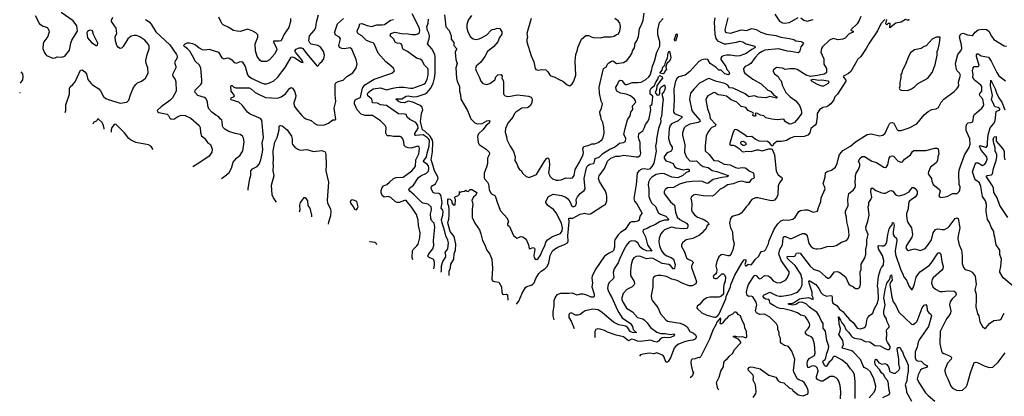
# Model space of a CAD drawing. Extents: x 2133461 to 2293071, y 753526 to 916327.
# Tile 67 of 256: x 2133461 to 2146647, y 823379 to 828419. Entities that reach past the tile are written whole.
import ezdxf

# ---------------------------------------------------------------- set-up
doc = ezdxf.new("R2010")
doc.units = 0

msp = doc.modelspace()

# ---------------------------------------------------------------- linework, layer by layer
at = {"layer": '0CON10XD'}
for points in [[(2133667, 828475), (2133725, 828362), (2133775, 828332), (2133827, 828315), (2133839, 828305), (2133852, 828275), (2133854, 828255), (2133838, 828195), (2133786, 828125), (2133774, 828095), (2133771, 828035), (2133790, 827985), (2133805, 827958), (2133822, 827942), (2133904, 827904), (2133935, 827908), (2133965, 827923), (2134025, 827916), (2134065, 827931), (2134130, 828010), (2134144, 828105), (2134158, 828145), (2134234, 828266), (2134225, 828338), (2134176, 828405), (2134018, 828518)], [(2136162, 826290), (2136176, 826305), (2136229, 826342), (2136265, 826376), (2136296, 826434), (2136318, 826515), (2136364, 826565), (2136412, 826605), (2136451, 826665), (2136466, 826786), (2136459, 826835), (2136445, 826862), (2136412, 826882), (2136346, 826896), (2136263, 826925), (2136210, 826955), (2136188, 826975), (2136176, 826995), (2136174, 827055), (2136166, 827075), (2136145, 827093), (2136129, 827119), (2136088, 827142), (2136035, 827182), (2135995, 827226), (2135981, 827265), (2135976, 827325), (2135955, 827366), (2135935, 827380), (2135845, 827406), (2135809, 827445), (2135807, 827463), (2135813, 827475), (2135888, 827552), (2135899, 827575), (2135901, 827609), (2135887, 827775), (2135863, 827815), (2135810, 827865), (2135794, 827904), (2135739, 827999), (2135710, 828030), (2135671, 828055), (2135657, 828075), (2135677, 828095), (2135705, 828109), (2135735, 828110), (2135775, 828100), (2135815, 828081), (2135865, 828041), (2135905, 828019), (2135934, 828016), (2136000, 828025), (2136123, 827983), (2136169, 827909), (2136195, 827894), (2136245, 827908), (2136265, 827904), (2136301, 827881), (2136335, 827848), (2136365, 827836), (2136405, 827854), (2136435, 827860), (2136445, 827853), (2136479, 827795), (2136512, 827682), (2136526, 827665), (2136575, 827631), (2136695, 827574), (2136735, 827562), (2136765, 827562), (2136805, 827573), (2136865, 827603), (2136915, 827644), (2137015, 827781), (2137095, 827920), (2137115, 827921), (2137145, 827910), (2137235, 827852), (2137257, 827845), (2137236, 827885), (2137153, 827985), (2137146, 828005), (2137163, 828025), (2137205, 828043), (2137235, 828043), (2137252, 828035), (2137304, 827965), (2137445, 827798), (2137462, 827805), (2137478, 827832), (2137514, 827866), (2137533, 827895), (2137541, 827945), (2137529, 827995), (2137496, 828046), (2137455, 828074), (2137364, 828094), (2137345, 828110), (2137334, 828135), (2137344, 828205), (2137406, 828274), (2137425, 828315), (2137436, 828385), (2137464, 828485)], [(2139006, 825084), (2139017, 825135), (2139017, 825175), (2139007, 825205), (2138997, 825215), (2138944, 825235), (2138927, 825255), (2138939, 825285), (2138993, 825355), (2139006, 825396), (2139005, 825465), (2139021, 825645), (2139012, 825695), (2138975, 825734), (2138967, 825757), (2138962, 825822), (2138976, 825875), (2138970, 825915), (2138932, 825952), (2138865, 825965), (2138845, 825975), (2138746, 826076), (2138684, 826125), (2138671, 826145), (2138681, 826165), (2138735, 826206), (2138803, 826307), (2138835, 826330), (2138908, 826365), (2138935, 826393), (2138941, 826431), (2138934, 826465), (2138919, 826485), (2138874, 826514), (2138870, 826525), (2138911, 826585), (2138918, 826635), (2138945, 826725), (2138947, 826805), (2138935, 826827), (2138916, 826845), (2138865, 826878), (2138765, 826868), (2138754, 826874), (2138755, 826896), (2138796, 826966), (2138793, 827005), (2138765, 827043), (2138684, 827084), (2138648, 827115), (2138635, 827149), (2138615, 827155), (2138535, 827161), (2138375, 827269), (2138295, 827281), (2138251, 827301), (2138186, 827305), (2138176, 827356), (2138125, 827401), (2138119, 827425), (2138126, 827444), (2138195, 827494), (2138295, 827507), (2138375, 827480), (2138459, 827501), (2138505, 827514), (2138545, 827518), (2138605, 827515), (2138695, 827502), (2138727, 827505), (2138875, 827557), (2138895, 827576), (2138920, 827625), (2138931, 827675), (2138933, 827745), (2138925, 827765), (2138882, 827812), (2138845, 827878), (2138825, 827891), (2138775, 827903), (2138655, 827995), (2138599, 828019), (2138591, 828031), (2138582, 828075), (2138569, 828095), (2138555, 828102), (2138515, 828105), (2138494, 828115), (2138468, 828165), (2138422, 828205), (2138430, 828235), (2138485, 828254), (2138575, 828234), (2138665, 828231), (2138717, 828223), (2138765, 828222), (2138795, 828230), (2138815, 828249), (2138820, 828275), (2138809, 828315), (2138719, 828499)], [(2139151, 828485), (2139169, 828325), (2139214, 828275), (2139238, 828205), (2139241, 828161), (2139273, 828115), (2139273, 828075), (2139310, 828035), (2139311, 828025), (2139294, 827985), (2139303, 827885), (2139321, 827835), (2139303, 827775), (2139312, 827635), (2139320, 827595), (2139349, 827525), (2139350, 827465), (2139366, 827415), (2139367, 827355), (2139456, 827205), (2139502, 827092), (2139555, 827039), (2139592, 827025), (2139655, 827030), (2139715, 827065), (2139745, 827069), (2139756, 827065), (2139747, 827035), (2139709, 827005), (2139664, 826946), (2139605, 826891), (2139591, 826855), (2139601, 826775), (2139615, 826750), (2139710, 826685), (2139748, 826648), (2139752, 826635), (2139750, 826610), (2139726, 826565), (2139725, 826495), (2139713, 826445), (2139680, 826365), (2139683, 826305), (2139689, 826285), (2139724, 826244), (2139738, 826218), (2139750, 826145), (2139770, 826100), (2139779, 826089), (2139824, 826065), (2139835, 826047), (2139859, 825965), (2139902, 825862), (2139991, 825765), (2140008, 825715), (2139995, 825694), (2139993, 825675), (2140021, 825651), (2140075, 825530), (2140117, 825497), (2140175, 825516), (2140198, 825515), (2140235, 825487), (2140248, 825468), (2140276, 825405), (2140286, 825356), (2140295, 825352), (2140335, 825370), (2140355, 825363), (2140362, 825342), (2140348, 825265), (2140349, 825239), (2140365, 825216), (2140385, 825211), (2140405, 825223), (2140435, 825270), (2140465, 825345), (2140494, 825395), (2140505, 825440), (2140528, 825475), (2140595, 825516), (2140704, 825556), (2140725, 825592), (2140731, 825635), (2140718, 825695), (2140645, 825835), (2140608, 825878), (2140533, 825935), (2140506, 825975), (2140506, 825985), (2140545, 826055), (2140604, 826086), (2140715, 826065), (2140773, 826043), (2140801, 826021), (2140828, 825988), (2140855, 825922), (2140875, 825914), (2140905, 825930), (2140916, 825964), (2140913, 826015), (2140929, 826051), (2140968, 826092), (2141021, 826135), (2141034, 826155), (2141022, 826295), (2141053, 826435), (2141065, 826464), (2141095, 826487), (2141145, 826495), (2141155, 826506), (2141170, 826560), (2141221, 826579), (2141270, 826630), (2141365, 826685), (2141425, 826715), (2141495, 826765), (2141548, 826775), (2141575, 826790), (2141577, 826835), (2141550, 826885), (2141568, 826962), (2141601, 827079), (2141637, 827135), (2141646, 827184), (2141672, 827218), (2141667, 827265), (2141714, 827315), (2141710, 827335), (2141694, 827355), (2141640, 827400), (2141585, 827424), (2141505, 827437), (2141458, 827465), (2141449, 827485), (2141446, 827515), (2141469, 827551), (2141483, 827597), (2141502, 827608), (2141525, 827607), (2141555, 827565), (2141575, 827554), (2141595, 827552), (2141665, 827578), (2141745, 827577), (2141783, 827583), (2141845, 827617), (2141887, 827653), (2141903, 827677), (2141924, 827735), (2141934, 827796), (2141962, 827865), (2141995, 827985), (2142032, 828065), (2142035, 828125), (2142009, 828215), (2142006, 828286), (2142030, 828380), (2142078, 828435)], [(2139512, 828475), (2139465, 828415), (2139451, 828355), (2139450, 828305), (2139462, 828262), (2139496, 828195), (2139535, 828164), (2139574, 828154), (2139615, 828162), (2139645, 828177), (2139715, 828218), (2139775, 828280), (2139795, 828290), (2139825, 828294), (2139855, 828308), (2139890, 828300), (2139918, 828255), (2139919, 828225), (2139888, 828182), (2139864, 828125), (2139806, 828055), (2139725, 827995), (2139691, 827925), (2139635, 827852), (2139573, 827797), (2139566, 827765), (2139574, 827735), (2139616, 827655), (2139636, 827595), (2139665, 827566), (2139715, 827551), (2139755, 827564), (2139805, 827600), (2139825, 827608), (2139836, 827655), (2139865, 827683), (2139910, 827685), (2139922, 827665), (2139918, 827635), (2139937, 827607), (2139941, 827585), (2139940, 827425), (2139962, 827402), (2139993, 827393), (2140034, 827396), (2140125, 827413), (2140205, 827403), (2140277, 827397), (2140311, 827381), (2140324, 827355), (2140320, 827305), (2140296, 827265), (2140275, 827247), (2140255, 827240), (2140185, 827234), (2140105, 827184), (2140089, 827165), (2140065, 827115), (2139997, 827035), (2139967, 826965), (2139963, 826915), (2139981, 826855), (2139986, 826815), (2140028, 826725), (2140072, 826655), (2140096, 826585), (2140091, 826535), (2140122, 826482), (2140135, 826443), (2140153, 826413), (2140180, 826395), (2140193, 826365), (2140243, 826323), (2140285, 826306), (2140381, 826349), (2140483, 826517), (2140515, 826562), (2140535, 826571), (2140549, 826559), (2140554, 826485), (2140553, 826425), (2140545, 826375), (2140548, 826355), (2140565, 826319), (2140595, 826289), (2140645, 826272), (2140675, 826270), (2140714, 826276), (2140775, 826301), (2140842, 826298), (2140865, 826305), (2140885, 826335), (2140902, 826415), (2140959, 826515), (2141007, 826615), (2141010, 826645), (2141002, 826685), (2141012, 826718), (2141095, 826744), (2141125, 826760), (2141165, 826759), (2141207, 826775), (2141255, 826810), (2141274, 826845), (2141288, 826902), (2141285, 826980), (2141269, 827045), (2141247, 827087), (2141242, 827132), (2141234, 827146), (2141232, 827188), (2141251, 827235), (2141264, 827295), (2141247, 827327), (2141224, 827434), (2141220, 827515), (2141281, 827765), (2141293, 827777), (2141314, 827786), (2141334, 827825), (2141349, 827841), (2141395, 827871), (2141415, 827864), (2141455, 827834), (2141545, 827848), (2141591, 827875), (2141635, 827933), (2141662, 827975), (2141669, 828005), (2141694, 828045), (2141702, 828105), (2141724, 828135), (2141746, 828195), (2141761, 828295), (2141794, 828365), (2141809, 828415), (2141822, 828505)], [(2144726, 828464), (2144705, 828408), (2144675, 828363), (2144593, 828285), (2144597, 828277), (2144623, 828265), (2144625, 828252), (2144571, 828229), (2144515, 828171), (2144485, 828158), (2144421, 828149), (2144355, 828168), (2144305, 828147), (2144213, 828057), (2144199, 828035), (2144188, 827985), (2144207, 827945), (2144228, 827895), (2144232, 827825), (2144266, 827765), (2144264, 827715), (2144257, 827703), (2144235, 827691), (2144145, 827671), (2144051, 827661), (2143995, 827675), (2143875, 827754), (2143843, 827763), (2143773, 827763), (2143711, 827751), (2143675, 827769), (2143595, 827781), (2143550, 827745), (2143550, 827725), (2143570, 827695), (2143619, 827660), (2143638, 827625), (2143660, 827600), (2143676, 827536), (2143723, 827445), (2143778, 827385), (2143855, 827334), (2143902, 827272), (2143927, 827213), (2143932, 827178), (2143930, 827165), (2143890, 827105), (2143837, 827045), (2143795, 827024), (2143771, 827021), (2143715, 827052), (2143695, 827089), (2143605, 827078), (2143535, 827087), (2143455, 827106), (2143425, 827134), (2143382, 827142), (2143335, 827168), (2143310, 827165), (2143318, 827135), (2143305, 827128), (2143295, 827130), (2143282, 827135), (2143278, 827145), (2143290, 827165), (2143282, 827175), (2143215, 827206), (2143186, 827245), (2143125, 827258), (2143067, 827317), (2142989, 827349), (2142925, 827394), (2142885, 827406), (2142815, 827415), (2142775, 827439), (2142755, 827443), (2142675, 827401), (2142658, 827375), (2142650, 827345), (2142673, 827225), (2142698, 827155), (2142708, 827095), (2142785, 827015), (2142775, 826995), (2142728, 826975), (2142709, 826955), (2142684, 826925), (2142654, 826865), (2142642, 826725), (2142643, 826665), (2142695, 826615), (2142756, 826536), (2142815, 826532), (2142895, 826486), (2142975, 826475), (2143045, 826440), (2143084, 826434), (2143135, 826440), (2143175, 826435), (2143198, 826425), (2143235, 826391), (2143281, 826375), (2143289, 826365), (2143296, 826304), (2143290, 826295), (2143258, 826282), (2143228, 826242), (2143195, 826240), (2143135, 826258), (2143085, 826249), (2143015, 826225)], [(2143572, 828492), (2143635, 828402), (2143675, 828376), (2143705, 828372), (2143769, 828381), (2143885, 828449)], [(2134070, 827177), (2134081, 827205), (2134081, 827279), (2134129, 827425), (2134128, 827505), (2134137, 827523), (2134175, 827553), (2134203, 827587), (2134275, 827746), (2134297, 827747), (2134335, 827723), (2134354, 827695), (2134375, 827621), (2134417, 827565), (2134435, 827547), (2134520, 827495), (2134545, 827466), (2134585, 827391), (2134615, 827366), (2134645, 827351), (2134805, 827304), (2134895, 827314), (2134925, 827343), (2134945, 827415), (2134986, 827514), (2135015, 827554), (2135037, 827573), (2135094, 827596), (2135125, 827617), (2135144, 827636), (2135180, 827705), (2135178, 827775), (2135156, 827835), (2135150, 827875), (2135168, 827955), (2135195, 828030), (2135196, 828065), (2135187, 828087), (2135136, 828145), (2135069, 828189), (2135025, 828207), (2134995, 828209), (2134955, 828198), (2134911, 828165), (2134845, 828059), (2134825, 828040), (2134805, 828036), (2134785, 828046), (2134762, 828075), (2134742, 828135), (2134740, 828195), (2134761, 828235), (2134751, 828305), (2134691, 828395), (2134692, 828415), (2134707, 828455)], [(2135145, 828424), (2135195, 828389), (2135220, 828360), (2135285, 828257), (2135474, 828085), (2135560, 827955), (2135569, 827935), (2135570, 827910), (2135536, 827845), (2135554, 827795), (2135554, 827775), (2135519, 827715), (2135509, 827685), (2135514, 827664), (2135545, 827618), (2135551, 827589), (2135556, 827465), (2135506, 827375), (2135474, 827336), (2135354, 827255), (2135300, 827205), (2135310, 827185), (2135326, 827176), (2135435, 827156), (2135456, 827136), (2135471, 827101), (2135485, 827091), (2135525, 827090), (2135581, 827125), (2135625, 827141), (2135675, 827136), (2135755, 827100), (2135864, 827003), (2135876, 826975), (2135882, 826912), (2135896, 826865), (2135935, 826834), (2135978, 826778), (2136017, 826747), (2136040, 826685), (2136036, 826645), (2135998, 826592), (2135875, 826510), (2135782, 826451)], [(2137087, 828437), (2137086, 828394), (2137064, 828316), (2137005, 828225), (2136965, 828138), (2136935, 828130), (2136866, 828134), (2136854, 828126), (2136901, 828045), (2136904, 828015), (2136875, 827958), (2136805, 827884), (2136765, 827862), (2136701, 827861), (2136676, 827876), (2136642, 827925), (2136617, 828005), (2136616, 828095), (2136649, 828185), (2136651, 828215), (2136625, 828245), (2136585, 828268), (2136515, 828294), (2136415, 828262), (2136374, 828264), (2136325, 828276), (2136255, 828320), (2136185, 828352), (2136169, 828369), (2136127, 828455)], [(2136522, 826137), (2136521, 826155), (2136541, 826295), (2136558, 826335), (2136556, 826395), (2136578, 826422), (2136642, 826455), (2136669, 826485), (2136692, 826545), (2136714, 826646), (2136716, 826685), (2136708, 826765), (2136724, 826845), (2136705, 827076), (2136686, 827097), (2136547, 827157), (2136514, 827184), (2136445, 827272), (2136395, 827317), (2136292, 827345), (2136287, 827355), (2136294, 827375), (2136335, 827393), (2136337, 827405), (2136293, 827465), (2136289, 827531), (2136292, 827538), (2136305, 827540), (2136328, 827518), (2136355, 827506), (2136535, 827508), (2136565, 827491), (2136614, 827444), (2136661, 827421), (2136755, 827378), (2136835, 827373), (2136915, 827369), (2136965, 827385), (2137021, 827429), (2137075, 827500), (2137095, 827510), (2137115, 827504), (2137141, 827461), (2137158, 827405), (2137156, 827374), (2137134, 827305), (2137138, 827268), (2137164, 827225), (2137238, 827138), (2137265, 827110), (2137294, 827094), (2137365, 827072), (2137406, 827035), (2137445, 827012), (2137503, 827007), (2137545, 827014), (2137595, 827036), (2137655, 827080), (2137685, 827080), (2137694, 827086), (2137674, 827235), (2137696, 827324), (2137685, 827415), (2137684, 827526), (2137686, 827555), (2137694, 827575), (2137725, 827594), (2137795, 827608), (2137840, 827660), (2137921, 827709), (2137962, 827765), (2137979, 827825), (2137969, 827885), (2137911, 828025), (2137885, 828042), (2137805, 828030), (2137775, 828034), (2137745, 828049), (2137734, 828075), (2137759, 828165), (2137742, 828185), (2137695, 828214), (2137679, 828245), (2137715, 828364), (2137798, 828435)], [(2138724, 825204), (2138717, 825235), (2138722, 825325), (2138731, 825345), (2138779, 825391), (2138796, 825415), (2138819, 825505), (2138826, 825565), (2138800, 825665), (2138798, 825738), (2138775, 825811), (2138713, 825905), (2138638, 825998), (2138615, 826001), (2138545, 825975), (2138515, 825972), (2138495, 825982), (2138431, 826041), (2138395, 826052), (2138344, 826046), (2138317, 826067), (2138301, 826105), (2138300, 826135), (2138316, 826175), (2138335, 826195), (2138376, 826214), (2138415, 826243), (2138466, 826294), (2138505, 826308), (2138595, 826311), (2138712, 826395), (2138760, 826455), (2138767, 826545), (2138805, 826625), (2138814, 826694), (2138809, 826715), (2138795, 826726), (2138775, 826724), (2138705, 826699), (2138663, 826703), (2138627, 826717), (2138611, 826735), (2138607, 826785), (2138594, 826825), (2138575, 826848), (2138555, 826858), (2138466, 826856), (2138424, 826866), (2138382, 826865), (2138365, 826900), (2138367, 826975), (2138357, 827005), (2138295, 827066), (2138185, 827136), (2138086, 827136), (2138035, 827157), (2137979, 827215), (2137943, 827295), (2137943, 827317), (2137956, 827345), (2137967, 827355), (2138015, 827372), (2138026, 827384), (2138052, 827505), (2138082, 827548), (2138206, 827624), (2138445, 827704), (2138481, 827735), (2138465, 827770), (2138406, 827825), (2138364, 827855), (2138260, 827970), (2138207, 828095), (2138195, 828109), (2138165, 828119), (2138105, 828142), (2138041, 828205), (2138005, 828224), (2137984, 828245), (2137979, 828275), (2138005, 828315), (2138017, 828363), (2138045, 828369), (2138113, 828343), (2138175, 828330), (2138245, 828349), (2138315, 828350), (2138345, 828357), (2138425, 828412), (2138465, 828422)], [(2139105, 825042), (2139108, 825062), (2139108, 825125), (2139126, 825185), (2139166, 825245), (2139169, 825265), (2139160, 825305), (2139195, 825355), (2139203, 825435), (2139195, 825469), (2139167, 825527), (2139155, 825585), (2139113, 825715), (2139112, 825745), (2139129, 825805), (2139134, 825854), (2139129, 825869), (2139107, 825895), (2139119, 825975), (2139104, 826055), (2139095, 826076), (2139075, 826092), (2139015, 826098), (2138998, 826105), (2138971, 826155), (2138975, 826190), (2139028, 826222), (2139054, 826266), (2139064, 826295), (2139060, 826315), (2139015, 826395), (2138996, 826476), (2138973, 826543), (2138989, 826651), (2138994, 826775), (2138989, 826805), (2138960, 826860), (2138888, 826928), (2138856, 826946), (2138830, 827055), (2138841, 827165), (2138858, 827215), (2138849, 827249), (2138825, 827270), (2138725, 827315), (2138665, 827329), (2138615, 827309), (2138565, 827312), (2138535, 827325), (2138500, 827355), (2138509, 827361), (2138578, 827362), (2138635, 827395), (2138662, 827402), (2138735, 827389), (2138785, 827390), (2138892, 827428), (2138916, 827444), (2138963, 827497), (2138998, 827565), (2139016, 827635), (2139025, 827705), (2139027, 827927), (2139020, 827955), (2138980, 828030), (2138924, 828095), (2138945, 828165), (2138950, 828205), (2138941, 828241), (2138922, 828275), (2138915, 828325), (2138931, 828375), (2138938, 828425)], [(2140311, 828435), (2140254, 828235), (2140260, 828185), (2140251, 828155), (2140254, 828125), (2140312, 827935), (2140346, 827855), (2140366, 827765), (2140373, 827755), (2140405, 827743), (2140455, 827753), (2140505, 827748), (2140535, 827720), (2140565, 827673), (2140595, 827659), (2140620, 827655), (2140685, 827617), (2140735, 827598), (2140795, 827548), (2140827, 827533), (2140858, 827562), (2140880, 827595), (2140909, 827675), (2140901, 827865), (2140910, 827955), (2140930, 828015), (2140934, 828046), (2140985, 828158), (2141045, 828209), (2141085, 828206), (2141115, 828189), (2141145, 828182), (2141245, 828178), (2141288, 828192), (2141382, 828188), (2141422, 828198), (2141455, 828222), (2141475, 828228), (2141496, 828264), (2141506, 828325), (2141502, 828355), (2141496, 828375), (2141475, 828404), (2141432, 828435)], [(2142772, 828445), (2142762, 828385), (2142772, 828225), (2142785, 828166), (2142807, 828137), (2142895, 828096), (2142925, 828095), (2143061, 828119), (2143105, 828133), (2143145, 828121), (2143185, 828095), (2143306, 828066), (2143312, 828055), (2143306, 828044), (2143265, 828022), (2143191, 827969), (2143105, 827934), (2143065, 827931), (2142975, 827944), (2142926, 827944), (2142885, 827937), (2142866, 827925), (2142852, 827905), (2142852, 827885), (2142916, 827795), (2142931, 827755), (2142958, 827728), (2142965, 827695), (2142955, 827682), (2142904, 827695), (2142855, 827744), (2142824, 827745), (2142788, 827778), (2142708, 827835), (2142676, 827886), (2142643, 827893), (2142595, 827883), (2142555, 827860), (2142435, 827725), (2142375, 827678), (2142288, 827655), (2142268, 827635), (2142245, 827595), (2142222, 827495), (2142227, 827345), (2142219, 827185), (2142231, 827165), (2142330, 827125), (2142332, 827115), (2142278, 827065), (2142192, 827025), (2142166, 826994), (2142157, 826965), (2142149, 826829), (2142170, 826755), (2142198, 826715), (2142201, 826685), (2142185, 826661), (2142145, 826643), (2142123, 826627), (2142094, 826585), (2142092, 826565), (2142115, 826529), (2142173, 826513), (2142211, 826495), (2142232, 826455), (2142262, 826432), (2142345, 826410), (2142395, 826421), (2142417, 826417), (2142427, 826405), (2142425, 826389), (2142385, 826375), (2142342, 826335), (2142275, 826303), (2142195, 826313), (2142095, 826357), (2142057, 826363), (2141985, 826348), (2141928, 826312), (2141905, 826288), (2141883, 826245), (2141877, 826205), (2141885, 826155), (2141887, 826055), (2141908, 825995), (2141928, 825965), (2141982, 825915), (2141997, 825865), (2142014, 825835), (2142044, 825815), (2142115, 825790), (2142155, 825745), (2142147, 825735), (2142095, 825737), (2142040, 825720), (2141965, 825674), (2141907, 825653), (2141865, 825623), (2141811, 825605), (2141807, 825585), (2141844, 825514), (2141869, 825405), (2141927, 825323), (2141855, 825325), (2141805, 825348), (2141772, 825375), (2141737, 825435), (2141705, 825456), (2141655, 825459), (2141624, 825445), (2141587, 825403), (2141550, 825340), (2141496, 825225), (2141475, 825166), (2141422, 825085), (2141408, 825035), (2141416, 824975), (2141410, 824950), (2141359, 824905), (2141340, 824875), (2141334, 824825), (2141341, 824795), (2141358, 824755), (2141392, 824702), (2141461, 824541), (2141483, 824503), (2141530, 824430), (2141643, 824355), (2141666, 824315), (2141677, 824275), (2141719, 824235), (2141715, 824229), (2141667, 824233), (2141638, 824245), (2141607, 824297), (2141577, 824317), (2141485, 824337), (2141413, 824373), (2141268, 824495), (2141206, 824535), (2141135, 824544), (2141035, 824523), (2141005, 824507), (2140965, 824473), (2140936, 824464), (2140905, 824466), (2140845, 824496), (2140824, 824486), (2140814, 824465), (2140816, 824435), (2140845, 824385), (2140887, 824286)], [(2145049, 828421), (2144994, 828365), (2144949, 828271), (2144837, 828105), (2144798, 828032), (2144725, 827928), (2144681, 827885), (2144665, 827849), (2144590, 827725), (2144562, 827698), (2144494, 827665), (2144490, 827655), (2144521, 827621), (2144525, 827595), (2144415, 827422), (2144377, 827385), (2144365, 827345), (2144325, 827295), (2144285, 827264), (2144265, 827254), (2144215, 827244), (2144170, 827215), (2144141, 827165), (2144141, 827121), (2144129, 827025), (2144114, 827006), (2144058, 826965), (2144042, 826905), (2144016, 826874), (2143965, 826857), (2143829, 826851), (2143785, 826836), (2143728, 826802), (2143665, 826790), (2143601, 826789), (2143556, 826755), (2143545, 826732), (2143535, 826732), (2143506, 826766), (2143475, 826789), (2143365, 826792), (2143310, 826820), (2143265, 826856), (2143205, 826850), (2143165, 826882), (2143065, 826944), (2143045, 826950), (2143035, 826947), (2143017, 826915), (2142973, 826765), (2142972, 826745), (2142985, 826739), (2143015, 826742), (2143041, 826731), (2143096, 826696), (2143138, 826655), (2143155, 826652), (2143195, 826659), (2143255, 826654), (2143335, 826679), (2143355, 826679), (2143405, 826664), (2143495, 826689), (2143525, 826692), (2143538, 826688), (2143571, 826611), (2143593, 826393), (2143620, 826345), (2143668, 826308), (2143673, 826287), (2143636, 826234), (2143618, 826195), (2143612, 826075), (2143595, 826034), (2143570, 826005), (2143555, 825998), (2143525, 825997), (2143345, 826037), (2143316, 826034), (2143267, 826013), (2143247, 825993), (2143215, 825941), (2143188, 825915), (2143156, 825865), (2143125, 825831), (2143095, 825814), (2143015, 825791), (2142995, 825776), (2142982, 825758), (2142968, 825695), (2142981, 825635), (2143005, 825582), (2143012, 825485), (2143028, 825425), (2143012, 825338), (2142988, 825285), (2142965, 825261), (2142945, 825259), (2142875, 825276), (2142855, 825271), (2142826, 825244), (2142799, 825185), (2142785, 825125), (2142796, 825074), (2142791, 825035), (2142781, 825015), (2142755, 824998), (2142748, 824985), (2142755, 824962), (2142775, 824955), (2142794, 824956), (2142812, 824965), (2142865, 825020), (2142885, 825018), (2142900, 825005), (2142912, 824975), (2142907, 824915), (2142896, 824894), (2142886, 824835), (2142887, 824745), (2142850, 824715), (2142824, 824706), (2142705, 824706), (2142663, 824697), (2142615, 824665), (2142565, 824606), (2142532, 824585), (2142528, 824565), (2142538, 824548), (2142595, 824498), (2142665, 824465), (2142765, 824439), (2142785, 824439), (2142802, 824448), (2142824, 824476), (2142869, 824571), (2142916, 824684), (2142921, 824715), (2142979, 824845), (2142986, 824875), (2143039, 825001), (2143135, 825170), (2143164, 825205), (2143175, 825210), (2143187, 825205), (2143186, 825184), (2143174, 825144), (2143180, 825125), (2143190, 825125), (2143215, 825148), (2143255, 825140), (2143285, 825170), (2143311, 825210), (2143361, 825255), (2143377, 825293), (2143394, 825316), (2143435, 825326), (2143450, 825340), (2143489, 825421), (2143497, 825465), (2143566, 825615), (2143615, 825689), (2143655, 825726), (2143695, 825740), (2143754, 825736), (2143815, 825748), (2143846, 825775), (2143896, 825854), (2143916, 825864), (2143976, 825876), (2144015, 825876), (2144085, 825844), (2144143, 825857), (2144157, 825905), (2144191, 825985), (2144196, 826035), (2144246, 826155), (2144241, 826185), (2144222, 826225), (2144248, 826315), (2144251, 826369), (2144275, 826389), (2144333, 826407), (2144386, 826445), (2144409, 826495), (2144416, 826535), (2144442, 826615), (2144470, 826650), (2144485, 826667), (2144585, 826726), (2144655, 826785), (2144809, 826881), (2144865, 826890), (2144975, 826864), (2145018, 826872), (2145051, 826900), (2145090, 826990), (2145110, 827025), (2145125, 827038), (2145145, 827044), (2145167, 827035), (2145206, 826956), (2145226, 826936), (2145265, 826938), (2145375, 826972), (2145475, 827027), (2145575, 827146), (2145625, 827192), (2145675, 827218), (2145734, 827226), (2145766, 827244), (2145802, 827318), (2145835, 827358), (2145975, 827460), (2146011, 827495), (2146038, 827535), (2146033, 827585), (2146058, 827675), (2146046, 827705), (2146015, 827734), (2146005, 827753), (2145993, 827835), (2146025, 827955), (2146063, 828005), (2146076, 828035), (2146073, 828085), (2146047, 828185), (2146055, 828215), (2146070, 828230), (2146095, 828239), (2146155, 828216), (2146215, 828208), (2146228, 828215), (2146256, 828254), (2146298, 828282), (2146355, 828292), (2146408, 828288), (2146440, 828265), (2146475, 828198), (2146507, 828155), (2146645, 828069)], [(2142945, 828445), (2142906, 828285), (2142914, 828254), (2142925, 828247), (2142985, 828240), (2143125, 828285), (2143195, 828276), (2143265, 828302), (2143325, 828288), (2143385, 828252), (2143462, 828225), (2143585, 828207), (2143655, 828186), (2143769, 828169), (2143827, 828155), (2143856, 828136), (2143927, 828127), (2143958, 828108), (2143954, 828095), (2143924, 828055), (2143908, 828002), (2143885, 827976), (2143786, 827996), (2143745, 827997), (2143625, 828029), (2143440, 828010), (2143403, 827995), (2143360, 827965), (2143309, 827915), (2143254, 827835), (2143215, 827810), (2143176, 827794), (2143156, 827765), (2143159, 827725), (2143174, 827705), (2143281, 827625), (2143392, 827562), (2143480, 827475), (2143515, 827461), (2143543, 827433)], [(2143920, 828445), (2143964, 828414), (2144005, 828400), (2144085, 828420)], [(2145370, 828425), (2145365, 828410), (2145325, 828420), (2145265, 828388), (2145195, 828372), (2145115, 828310), (2145118, 828368), (2145093, 828367), (2145072, 828352), (2145062, 828362), (2145072, 828422)], [(2134495, 828073), (2134505, 828080), (2134506, 828105), (2134450, 828220), (2134435, 828272), (2134415, 828281), (2134392, 828275), (2134370, 828260), (2134361, 828245), (2134370, 828175), (2134421, 828115), (2134485, 828074), (2134495, 828073)], [(2142245, 828132), (2142234, 828135), (2142231, 828155), (2142254, 828225), (2142265, 828229), (2142265, 828200), (2142245, 828132)], [(2145353, 827473), (2145355, 827474), (2145405, 827496), (2145445, 827523), (2145485, 827562), (2145621, 827639), (2145682, 827715), (2145723, 827815), (2145748, 827945), (2145747, 827995), (2145762, 828025), (2145780, 828105), (2145786, 828186), (2145735, 828187), (2145681, 828159), (2145601, 828069), (2145575, 828060), (2145535, 828032), (2145445, 828014), (2145391, 827975), (2145370, 827935), (2145321, 827809), (2145278, 827735), (2145273, 827705), (2145262, 827685), (2145262, 827645), (2145247, 827575), (2145247, 827525), (2145238, 827505), (2145247, 827487), (2145265, 827478), (2145353, 827473)], [(2146645, 828069), (2146675, 828064)], [(2142075, 827696), (2142034, 827705), (2142067, 827745), (2142075, 827785), (2142100, 827810), (2142115, 827863), (2142137, 827903), (2142146, 827975), (2142155, 827996), (2142165, 827999), (2142181, 827915), (2142176, 827896), (2142165, 827864), (2142128, 827832), (2142112, 827788), (2142122, 827748), (2142107, 827735), (2142094, 827705), (2142085, 827699), (2142075, 827696)], [(2143284, 823365), (2143318, 823415), (2143324, 823445), (2143316, 823535), (2143282, 823595), (2143289, 823635), (2143285, 823660), (2143219, 823725), (2143217, 823745), (2143230, 823765), (2143248, 823772), (2143285, 823770), (2143377, 823745), (2143495, 823664), (2143585, 823636), (2143617, 823587), (2143648, 823568), (2143695, 823558), (2143765, 823491), (2143805, 823477), (2143817, 823455), (2143885, 823400), (2143955, 823387), (2144016, 823414), (2144022, 823425), (2144018, 823455), (2144001, 823505), (2143968, 823565), (2143945, 823584), (2143895, 823600), (2143875, 823615), (2143829, 823705), (2143826, 823725), (2143841, 823875), (2143800, 823985), (2143755, 824046), (2143705, 824058), (2143665, 824084), (2143648, 824105), (2143649, 824159), (2143634, 824194), (2143633, 824235), (2143616, 824275), (2143613, 824313), (2143595, 824351), (2143507, 824437), (2143445, 824474), (2143425, 824479), (2143375, 824472), (2143327, 824495), (2143316, 824525), (2143332, 824605), (2143325, 824641), (2143281, 824711), (2143255, 824719), (2143225, 824716), (2143205, 824729), (2143197, 824747), (2143194, 824775), (2143206, 824835), (2143222, 824875), (2143295, 824991), (2143305, 824999), (2143325, 824996), (2143355, 824961), (2143375, 824952), (2143395, 824960), (2143436, 824994), (2143483, 824993), (2143513, 824973), (2143551, 824925), (2143605, 824899), (2143655, 824904), (2143715, 824934), (2143739, 824961), (2143768, 825022), (2143768, 825045), (2143660, 825195), (2143627, 825285), (2143642, 825345), (2143676, 825405), (2143685, 825495), (2143695, 825516), (2143715, 825518), (2143775, 825491), (2143795, 825491), (2143945, 825558), (2143975, 825557), (2143995, 825543), (2144007, 825525), (2144031, 825425), (2144055, 825388), (2144085, 825364), (2144125, 825351), (2144145, 825351), (2144195, 825356), (2144275, 825383), (2144365, 825388), (2144394, 825396), (2144465, 825442), (2144534, 825466), (2144558, 825492), (2144571, 825535), (2144562, 825625), (2144540, 825715), (2144534, 825776), (2144519, 825825), (2144519, 825855), (2144557, 825935), (2144552, 826012), (2144564, 826095), (2144624, 826136), (2144651, 826175), (2144656, 826195), (2144648, 826255), (2144654, 826295), (2144652, 826335), (2144661, 826365), (2144695, 826415), (2144711, 826465), (2144711, 826485), (2144696, 826525), (2144718, 826565), (2144745, 826589), (2144775, 826590), (2144873, 826525), (2144935, 826510), (2145034, 826444), (2145055, 826442), (2145070, 826450), (2145085, 826475), (2145105, 826565), (2145125, 826594), (2145145, 826599), (2145165, 826594), (2145225, 826528), (2145265, 826512), (2145285, 826519), (2145309, 826551), (2145335, 826572), (2145389, 826611), (2145418, 826655), (2145435, 826669), (2145595, 826670), (2145715, 826700), (2145745, 826700), (2145763, 826693), (2145769, 826625), (2145758, 826585), (2145754, 826536), (2145735, 826504), (2145657, 826445), (2145630, 826385), (2145628, 826365), (2145634, 826345), (2145670, 826295), (2145678, 826258), (2145696, 826215), (2145778, 826145), (2145786, 826125), (2145772, 826062), (2145777, 826047), (2145795, 826040), (2145855, 826047), (2145892, 826058), (2145955, 826092), (2146015, 826094), (2146042, 826118), (2146050, 826135), (2146054, 826184), (2146044, 826214), (2146037, 826355), (2146044, 826405), (2146071, 826485), (2146119, 826615), (2146175, 826711), (2146188, 826755), (2146185, 826825), (2146136, 826935), (2146134, 826976), (2146142, 827015), (2146165, 827041), (2146205, 827044), (2146226, 827054), (2146240, 827140), (2146251, 827155), (2146346, 827235), (2146364, 827256), (2146373, 827285), (2146358, 827355), (2146323, 827395), (2146314, 827415), (2146317, 827433), (2146346, 827464), (2146345, 827527), (2146332, 827545), (2146245, 827615), (2146227, 827645), (2146229, 827685), (2146221, 827735), (2146229, 827775), (2146245, 827792), (2146295, 827792), (2146308, 827805), (2146275, 827925), (2146275, 827950), (2146285, 827961), (2146295, 827962), (2146337, 827937), (2146435, 827916), (2146473, 827865), (2146545, 827714), (2146575, 827667), (2146662, 827602)], [(2133477, 827720), (2133497, 827697), (2133503, 827655), (2133497, 827615), (2133468, 827570)], [(2140116, 824613), (2140145, 824654), (2140189, 824761), (2140235, 824837), (2140251, 824849), (2140311, 824865), (2140335, 824880), (2140350, 824900), (2140373, 824955), (2140415, 825025), (2140445, 825055), (2140495, 825085), (2140526, 825115), (2140548, 825165), (2140566, 825265), (2140598, 825325), (2140622, 825348), (2140669, 825375), (2140766, 825414), (2140797, 825435), (2140804, 825455), (2140802, 825525), (2140820, 825715), (2140815, 825765), (2140868, 825762), (2140965, 825816), (2141025, 825829), (2141085, 825818), (2141105, 825820), (2141271, 825929), (2141308, 825945), (2141323, 825995), (2141325, 826055), (2141318, 826085), (2141305, 826125), (2141224, 826255), (2141213, 826295), (2141221, 826329), (2141292, 826428), (2141331, 826525), (2141379, 826565), (2141445, 826592), (2141495, 826592), (2141552, 826608), (2141715, 826583), (2141744, 826586), (2141764, 826596), (2141777, 826615), (2141779, 826635), (2141770, 826695), (2141770, 826775), (2141751, 826825), (2141746, 826845), (2141751, 826895), (2141805, 826933), (2141830, 826975), (2141841, 827015), (2141874, 827056), (2141892, 827095), (2141914, 827215), (2141906, 827265), (2141925, 827284), (2141931, 827299), (2141940, 827385), (2141935, 827401), (2141905, 827425), (2141904, 827475), (2141918, 827502), (2141963, 827537), (2141976, 827575), (2142008, 827622), (2142015, 827656), (2142035, 827674), (2142063, 827655), (2142071, 827635), (2142042, 827605), (2141994, 827535), (2141987, 827485), (2141973, 827445), (2141995, 827416), (2142005, 827410), (2142023, 827415), (2142034, 827435), (2142034, 827486), (2142042, 827508), (2142055, 827523), (2142096, 827546), (2142106, 827516), (2142102, 827485), (2142087, 827453), (2142062, 827425), (2142078, 827355), (2142071, 827281), (2142058, 827125), (2142044, 827095), (2142045, 827052), (2142017, 826963), (2141988, 826825), (2141991, 826795), (2141976, 826725), (2141985, 826660), (2141952, 826498), (2141927, 826455), (2141895, 826419), (2141875, 826416), (2141825, 826425), (2141791, 826419), (2141753, 826397), (2141730, 826365), (2141718, 826215), (2141684, 826025), (2141693, 825993), (2141728, 825955), (2141794, 825835), (2141793, 825825), (2141768, 825792), (2141763, 825767), (2141755, 825737), (2141739, 825725), (2141705, 825715), (2141656, 825714), (2141634, 825706), (2141570, 825610), (2141505, 825570), (2141475, 825541), (2141430, 825475), (2141425, 825445), (2141428, 825375), (2141415, 825332), (2141398, 825315), (2141354, 825296), (2141295, 825256), (2141178, 825085), (2141128, 824992), (2141121, 824959), (2141130, 824895), (2141125, 824845), (2141153, 824745), (2141153, 824715), (2141147, 824705), (2141115, 824706), (2141055, 824735), (2141006, 824746), (2140965, 824744), (2140925, 824731), (2140865, 824759), (2140815, 824755), (2140704, 824756), (2140654, 824736), (2140630, 824705), (2140615, 824655), (2140613, 824595), (2140599, 824505), (2140601, 824455), (2140615, 824402)], [(2143543, 827433), (2143561, 827411), (2143599, 827385), (2143601, 827375), (2143595, 827369), (2143505, 827390), (2143455, 827372), (2143345, 827381), (2143315, 827397), (2143295, 827401), (2143225, 827389), (2143175, 827429), (2143015, 827502), (2142965, 827508), (2142943, 827543), (2142905, 827565), (2142780, 827595), (2142695, 827631), (2142675, 827630), (2142565, 827568), (2142493, 827495), (2142446, 827434), (2142433, 827355), (2142464, 827205), (2142478, 827178), (2142569, 827075), (2142572, 827058), (2142548, 827042), (2142435, 827023), (2142379, 826991), (2142359, 826971), (2142338, 826905), (2142336, 826876), (2142367, 826745), (2142362, 826645), (2142389, 826579), (2142435, 826532), (2142465, 826525), (2142525, 826531), (2142572, 826482), (2142615, 826453), (2142682, 826442), (2142735, 826402), (2142795, 826388), (2142949, 826335), (2142948, 826325), (2142931, 826315), (2142865, 826306), (2142749, 826279), (2142675, 826228), (2142655, 826230), (2142605, 826253), (2142565, 826260), (2142465, 826256), (2142385, 826245), (2142295, 826218), (2142215, 826174), (2142135, 826169), (2142104, 826145), (2142092, 826118), (2142094, 826095), (2142175, 825982), (2142228, 825938), (2142242, 825845), (2142268, 825778), (2142300, 825745), (2142393, 825695), (2142407, 825675), (2142410, 825655), (2142405, 825635), (2142395, 825626), (2142345, 825619), (2142245, 825629), (2142195, 825642), (2142175, 825640), (2142095, 825605), (2142073, 825587), (2142047, 825553), (2142026, 825495), (2142022, 825448), (2142030, 825395), (2142055, 825328), (2142092, 825282), (2142127, 825257), (2142186, 825235), (2142216, 825215), (2142238, 825145), (2142230, 825090), (2142225, 825084), (2142214, 825085), (2142178, 825128), (2142155, 825144), (2142065, 825158), (2141945, 825225), (2141914, 825226), (2141855, 825217), (2141765, 825253), (2141715, 825252), (2141685, 825232), (2141669, 825205), (2141650, 825145), (2141639, 825055), (2141643, 824995), (2141691, 824915), (2141696, 824885), (2141686, 824865), (2141665, 824846), (2141591, 824809), (2141542, 824755), (2141523, 824695), (2141525, 824675), (2141543, 824635), (2141588, 824558), (2141669, 824509), (2141734, 824435), (2141805, 824414), (2141825, 824403), (2141865, 824361), (2141910, 824300), (2141995, 824236), (2142045, 824219), (2142105, 824218), (2142175, 824206), (2142225, 824215), (2142231, 824205), (2142215, 824182), (2142175, 824166), (2142145, 824161), (2142095, 824167), (2142065, 824160), (2142038, 824145), (2142015, 824115), (2141995, 824105), (2141955, 824112), (2141915, 824131), (2141772, 824112), (2141735, 824118), (2141695, 824134), (2141655, 824145), (2141615, 824120), (2141545, 824175), (2141447, 824197), (2141335, 824237), (2141295, 824258), (2141235, 824280), (2141205, 824282), (2141178, 824272), (2141163, 824245), (2141163, 824175), (2141166, 824168)], [(2144205, 827531), (2144143, 827553), (2144075, 827592), (2144061, 827605), (2144061, 827615), (2144085, 827622), (2144165, 827609), (2144205, 827615), (2144285, 827601), (2144296, 827585), (2144288, 827565), (2144225, 827532), (2144205, 827531)], [(2146765, 824852), (2146633, 824963), (2146589, 825039), (2146586, 825055), (2146601, 825115), (2146608, 825215), (2146589, 825275), (2146586, 825335), (2146538, 825405), (2146521, 825509), (2146511, 825535), (2146506, 825585), (2146472, 825645), (2146450, 825705), (2146424, 825745), (2146406, 825854), (2146409, 825945), (2146395, 825995), (2146355, 826055), (2146334, 826185), (2146314, 826235), (2146265, 826270), (2146250, 826290), (2146219, 826385), (2146255, 826484), (2146268, 826502), (2146295, 826505), (2146355, 826470), (2146380, 826480), (2146401, 826505), (2146418, 826555), (2146415, 826585), (2146336, 826675), (2146314, 826725), (2146325, 826737), (2146395, 826713), (2146409, 826715), (2146421, 826735), (2146420, 826780), (2146431, 826879), (2146456, 826974), (2146502, 827025), (2146526, 827064), (2146540, 827190), (2146586, 827215), (2146586, 827225), (2146565, 827244), (2146525, 827252), (2146515, 827262), (2146499, 827309), (2146477, 827345), (2146490, 827405), (2146462, 827535), (2146465, 827608), (2146525, 827495), (2146541, 827441), (2146573, 827375), (2146612, 827315), (2146655, 827215)], [(2133461, 827444), (2133463, 827435)], [(2134591, 826956), (2134592, 826965), (2134584, 827004), (2134566, 827045), (2134515, 827090), (2134505, 827090), (2134489, 827061), (2134455, 827050), (2134441, 827020)], [(2135245, 826679), (2135234, 826705), (2135218, 826725), (2135185, 826745), (2135015, 826778), (2134945, 826812), (2134921, 826831), (2134865, 826904), (2134755, 827019), (2134735, 827023), (2134725, 827017), (2134694, 826975), (2134688, 826945), (2134687, 826916)], [(2136900, 825977), (2136859, 826035), (2136844, 826075), (2136832, 826205), (2136871, 826335), (2136854, 826395), (2136861, 826465), (2136856, 826505), (2136862, 826545), (2136855, 826665), (2136880, 826780), (2136910, 826845), (2136934, 826944), (2136934, 826985), (2136942, 826998), (2136955, 827003), (2136978, 826998), (2137043, 826945), (2137099, 826859), (2137109, 826825), (2137109, 826769), (2137115, 826750), (2137144, 826715), (2137185, 826686), (2137216, 826674), (2137305, 826684), (2137396, 826656), (2137507, 826667), (2137550, 826650), (2137562, 826615), (2137567, 826475), (2137563, 826395), (2137597, 826245), (2137578, 826005), (2137585, 825969), (2137622, 825885), (2137628, 825855), (2137624, 825796), (2137595, 825710), (2137592, 825684)], [(2143165, 826734), (2143146, 826736), (2143123, 826755), (2143117, 826775), (2143122, 826788), (2143155, 826792), (2143180, 826775), (2143186, 826765), (2143184, 826746), (2143165, 826734)], [(2146695, 825773), (2146585, 825932), (2146550, 826035), (2146505, 826105), (2146501, 826165), (2146488, 826195), (2146407, 826315), (2146406, 826325), (2146416, 826335), (2146475, 826342), (2146488, 826355), (2146502, 826428), (2146539, 826535), (2146547, 826583), (2146547, 826617), (2146523, 826663), (2146524, 826705), (2146505, 826766), (2146498, 826815), (2146507, 826845), (2146515, 826853), (2146537, 826857), (2146537, 826795), (2146602, 826722), (2146635, 826677), (2146643, 826655), (2146644, 826585), (2146654, 826545)], [(2143015, 826225), (2142942, 826208), (2142893, 826175), (2142840, 826150), (2142765, 826076), (2142735, 826058), (2142615, 826061), (2142505, 826080), (2142485, 826072), (2142454, 826046), (2142450, 826025), (2142458, 825995), (2142461, 825945), (2142456, 825876), (2142468, 825848), (2142498, 825808), (2142539, 825775), (2142615, 825748), (2142657, 825725), (2142687, 825695), (2142691, 825679), (2142666, 825664), (2142648, 825615), (2142621, 825595), (2142600, 825565), (2142565, 825535), (2142475, 825491), (2142385, 825472), (2142343, 825437), (2142324, 825405), (2142324, 825385), (2142364, 825314), (2142393, 825233), (2142415, 825215), (2142463, 825193), (2142479, 825175), (2142481, 825165), (2142459, 825125), (2142456, 825105), (2142526, 824915), (2142514, 824885), (2142465, 824856), (2142425, 824857), (2142335, 824892), (2142265, 824929), (2142196, 824946), (2142125, 824983), (2142045, 824998), (2142005, 824997), (2141972, 824985), (2141945, 824967), (2141938, 824945), (2141938, 824845), (2141918, 824725), (2141920, 824685), (2141936, 824655), (2142009, 824569), (2142043, 824483), (2142115, 824401), (2142135, 824386), (2142305, 824356), (2142358, 824338), (2142398, 824308), (2142435, 824246), (2142484, 824224), (2142511, 824201), (2142524, 824175), (2142506, 824145), (2142475, 824129), (2142415, 824123), (2142365, 824110), (2142285, 824077), (2142243, 824045), (2142225, 824025), (2142175, 823896), (2142146, 823845), (2142135, 823836), (2142125, 823834), (2142115, 823842), (2142094, 823904), (2142080, 823925), (2141995, 823959), (2141955, 823947), (2141895, 823955), (2141805, 823944), (2141775, 823933), (2141761, 823915)], [(2139213, 824996), (2139212, 825055), (2139230, 825100), (2139234, 825146), (2139273, 825215), (2139278, 825285), (2139296, 825335), (2139302, 825415), (2139279, 825519), (2139225, 825583), (2139197, 825685), (2139195, 825705), (2139208, 825752), (2139213, 825805), (2139212, 825885), (2139210, 825925), (2139195, 825955), (2139195, 826010), (2139205, 826023), (2139228, 826018), (2139247, 825997), (2139248, 825968), (2139264, 825944), (2139295, 825940), (2139298, 826015), (2139282, 826038), (2139298, 826052), (2139329, 826061), (2139350, 826085), (2139352, 826118), (2139365, 826110), (2139385, 826120), (2139417, 826123), (2139435, 826140), (2139450, 826125), (2139465, 826122), (2139493, 826147), (2139515, 826148), (2139582, 826105), (2139568, 826072), (2139537, 826043), (2139518, 826005), (2139528, 825945), (2139521, 825885), (2139522, 825772), (2139558, 825698), (2139618, 825605), (2139638, 825555), (2139659, 825465), (2139690, 825405), (2139716, 825336), (2139755, 825280), (2139782, 825215), (2139795, 825095), (2139782, 824945), (2139795, 824926), (2139818, 824915), (2139878, 824908), (2139914, 824845), (2139918, 824775), (2139928, 824748), (2139945, 824740), (2139976, 824746), (2139996, 824736), (2139997, 824664)], [(2144453, 823345), (2144458, 823438), (2144449, 823525), (2144431, 823581), (2144416, 823605), (2144395, 823626), (2144358, 823645), (2144314, 823645), (2144215, 823581), (2144195, 823583), (2144143, 823605), (2144132, 823622), (2144130, 823645), (2144152, 823715), (2144144, 823755), (2144125, 823777), (2144095, 823789), (2144065, 823784), (2144035, 823765), (2144017, 823767), (2144005, 823815), (2144012, 823848), (2144035, 823885), (2144107, 823925), (2144115, 823955), (2144105, 824075), (2144083, 824153), (2144069, 824169), (2144002, 824202), (2143983, 824225), (2143985, 824246), (2144021, 824285), (2144040, 824315), (2144044, 824335), (2144038, 824355), (2144013, 824403), (2143986, 824445), (2143975, 824452), (2143923, 824463), (2143876, 824496), (2143802, 824525), (2143695, 824552), (2143645, 824556), (2143615, 824565), (2143565, 824588), (2143512, 824622), (2143505, 824635), (2143503, 824663), (2143494, 824674), (2143455, 824681), (2143432, 824692), (2143417, 824715), (2143422, 824735), (2143505, 824771), (2143595, 824729), (2143635, 824721), (2143665, 824718), (2143725, 824727), (2143795, 824742), (2143865, 824767), (2143885, 824780), (2143915, 824812), (2143938, 824865), (2143942, 824945), (2143924, 825015), (2143848, 825128), (2143769, 825195), (2143743, 825225), (2143737, 825245), (2143745, 825256), (2143830, 825250), (2143845, 825258), (2143865, 825295), (2143891, 825299), (2143915, 825294), (2144045, 825119), (2144092, 825082), (2144174, 825055), (2144252, 824982), (2144285, 824962), (2144295, 824961), (2144315, 824971), (2144375, 825045), (2144415, 825051), (2144446, 825036), (2144518, 824978), (2144565, 824882), (2144585, 824860), (2144615, 824852), (2144655, 824822), (2144686, 824824), (2144711, 824839), (2144720, 824880), (2144723, 824937), (2144717, 825043), (2144731, 825075), (2144732, 825148), (2144779, 825231), (2144794, 825275), (2144794, 825346), (2144807, 825405), (2144805, 825475), (2144822, 825545), (2144797, 825605), (2144792, 825645), (2144820, 825725), (2144839, 825805), (2144824, 825914), (2144832, 825938), (2144834, 825975), (2144859, 826015), (2144871, 826045), (2144860, 826115), (2144863, 826155), (2144875, 826168), (2144885, 826167), (2144925, 826133), (2145006, 826104), (2145035, 826096), (2145055, 826098), (2145115, 826129), (2145135, 826133), (2145154, 826125), (2145185, 826085), (2145205, 826070), (2145225, 826063), (2145255, 826065), (2145305, 826080), (2145372, 826115), (2145415, 826172), (2145435, 826173), (2145455, 826160), (2145478, 826125), (2145481, 826085), (2145455, 826043), (2145405, 826013), (2145374, 825985), (2145365, 825955), (2145361, 825889), (2145339, 825825), (2145336, 825795), (2145344, 825734), (2145354, 825704), (2145402, 825632), (2145419, 825545), (2145410, 825510), (2145335, 825398), (2145330, 825365), (2145345, 825338), (2145361, 825331), (2145445, 825353), (2145525, 825329), (2145585, 825358), (2145623, 825403), (2145672, 825475), (2145695, 825565), (2145725, 825612), (2145755, 825622), (2145815, 825610), (2145845, 825612), (2145893, 825637), (2145908, 825652), (2145990, 825760), (2146014, 825766), (2146027, 825757), (2146052, 825635), (2146028, 825525), (2146024, 825485), (2146042, 825405), (2146073, 825333), (2146082, 825262), (2146082, 825155), (2146102, 825102), (2146122, 825075), (2146187, 825057), (2146215, 825042), (2146258, 824988), (2146269, 824875), (2146254, 824805), (2146270, 824745), (2146271, 824665), (2146267, 824575), (2146290, 824485), (2146304, 824455), (2146320, 824375), (2146355, 824312), (2146385, 824288), (2146405, 824298), (2146449, 824355), (2146505, 824392), (2146585, 824404), (2146604, 824416), (2146647, 824493)], [(2137210, 825846), (2137215, 825875), (2137212, 825938), (2137220, 825975), (2137241, 825995), (2137271, 826039), (2137285, 826042), (2137316, 825995), (2137320, 825935), (2137346, 825895), (2137368, 825805), (2137367, 825779)], [(2137965, 825877), (2137975, 825882), (2137987, 825895), (2137992, 825915), (2137976, 825986), (2137945, 826001), (2137915, 826008), (2137898, 826005), (2137888, 825985), (2137892, 825965), (2137938, 825905), (2137945, 825882), (2137965, 825877)], [(2144650, 823350), (2144651, 823575), (2144642, 823665), (2144625, 823705), (2144585, 823747), (2144547, 823805), (2144475, 823862), (2144385, 823913), (2144365, 823910), (2144355, 823901), (2144331, 823865), (2144297, 823833), (2144265, 823781), (2144255, 823779), (2144245, 823789), (2144218, 823835), (2144221, 823855), (2144246, 823874), (2144258, 823892), (2144271, 823955), (2144294, 824015), (2144296, 824046), (2144268, 824125), (2144252, 824252), (2144222, 824292), (2144221, 824355), (2144195, 824392), (2144168, 824458), (2144136, 824506), (2144074, 824545), (2144040, 824570), (2143995, 824617), (2143935, 824637), (2143895, 824634), (2143855, 824607), (2143817, 824597), (2143765, 824606), (2143754, 824615), (2143765, 824622), (2143795, 824620), (2143825, 824630), (2143905, 824683), (2143925, 824690), (2144025, 824702), (2144085, 824677), (2144087, 824695), (2144072, 824725), (2144075, 824775), (2144033, 824895), (2144029, 824921), (2144035, 824930), (2144123, 824875), (2144165, 824822), (2144195, 824764), (2144215, 824743), (2144265, 824718), (2144315, 824728), (2144335, 824725), (2144342, 824705), (2144340, 824655), (2144352, 824625), (2144405, 824595), (2144442, 824545), (2144491, 824511), (2144515, 824474), (2144575, 824409), (2144624, 824365), (2144675, 824292), (2144718, 824282), (2144765, 824294), (2144788, 824315), (2144799, 824335), (2144811, 824415), (2144818, 824432), (2144841, 824460), (2144885, 824493), (2144903, 824545), (2144948, 824625), (2144961, 824685), (2144957, 824815), (2144948, 824855), (2144963, 824985), (2144987, 825075), (2145001, 825105), (2145027, 825135), (2145032, 825195), (2145016, 825265), (2144960, 825355), (2144957, 825393), (2144965, 825397), (2145005, 825391), (2145035, 825395), (2145055, 825411), (2145075, 825443), (2145086, 825546), (2145104, 825616), (2145115, 825640), (2145143, 825675), (2145150, 825705), (2145165, 825700), (2145170, 825665), (2145157, 825585), (2145160, 825545), (2145172, 825522), (2145203, 825495), (2145209, 825465), (2145185, 825325), (2145190, 825275), (2145255, 825080), (2145285, 825025), (2145305, 824968), (2145338, 824935), (2145375, 824848), (2145405, 824810), (2145415, 824810), (2145425, 824832), (2145445, 824883), (2145467, 824973), (2145494, 825016), (2145525, 825049), (2145645, 825133), (2145682, 825178), (2145755, 825296), (2145776, 825306), (2145797, 825275), (2145809, 825185), (2145826, 825115), (2145822, 825085), (2145807, 825063), (2145695, 824966), (2145679, 824945), (2145673, 824895), (2145690, 824845), (2145724, 824814), (2145785, 824783), (2145825, 824781), (2145905, 824790), (2145977, 824787), (2145994, 824774), (2146003, 824745), (2145994, 824725), (2145947, 824685), (2145923, 824645), (2145914, 824605), (2145931, 824525), (2145925, 824493), (2145906, 824455), (2145874, 824415), (2145786, 824245), (2145785, 824082), (2145806, 823985), (2145816, 823965), (2145835, 823950), (2145906, 823926), (2145936, 823906), (2145941, 823895), (2145935, 823876), (2145887, 823823), (2145851, 823735), (2145850, 823715), (2145864, 823665), (2145891, 823615), (2145932, 823515), (2145955, 823488), (2146005, 823462), (2146045, 823458), (2146085, 823462), (2146136, 823504), (2146149, 823535), (2146192, 823695), (2146245, 823833), (2146265, 823836), (2146299, 823829), (2146375, 823786), (2146445, 823767), (2146495, 823768), (2146565, 823838), (2146658, 823962)], [(2138146, 825449), (2138155, 825451), (2138215, 825441), (2138231, 825431), (2138239, 825415), (2138240, 825409)], [(2144835, 823359), (2144906, 823435), (2144923, 823477), (2144926, 823515), (2144901, 823615), (2144855, 823709), (2144813, 823743), (2144772, 823765), (2144757, 823787), (2144722, 823872), (2144624, 823975), (2144605, 823986), (2144482, 824025), (2144476, 824035), (2144492, 824068), (2144491, 824101), (2144484, 824125), (2144430, 824205), (2144449, 824255), (2144451, 824285), (2144434, 824344), (2144429, 824419), (2144421, 824439), (2144425, 824442), (2144455, 824399), (2144471, 824361), (2144502, 824325), (2144523, 824273), (2144565, 824232), (2144595, 824188), (2144615, 824170), (2144639, 824159), (2144725, 824142), (2144785, 824111), (2144845, 824109), (2144915, 824061), (2144985, 824055), (2145047, 824017), (2145084, 824006), (2145105, 824007), (2145118, 824022), (2145120, 824045), (2145082, 824102), (2145071, 824131), (2145074, 824224), (2145068, 824255), (2145073, 824275), (2145100, 824300), (2145108, 824315), (2145075, 824385), (2145067, 824417), (2145042, 824455), (2145032, 824485), (2145032, 824518), (2145051, 824605), (2145035, 824695), (2145051, 824805), (2145075, 824895), (2145114, 824946), (2145125, 824993), (2145135, 825003), (2145143, 824935), (2145120, 824900), (2145116, 824875), (2145139, 824705), (2145158, 824645), (2145188, 824605), (2145234, 824505), (2145406, 824346), (2145425, 824339), (2145464, 824366), (2145481, 824385), (2145549, 824565), (2145575, 824599), (2145598, 824608), (2145611, 824585), (2145616, 824535), (2145623, 824515), (2145636, 824496), (2145665, 824478), (2145670, 824455), (2145632, 824315), (2145505, 824135), (2145494, 824105), (2145482, 824038), (2145455, 823975), (2145455, 823895), (2145465, 823863), (2145485, 823853), (2145535, 823848), (2145575, 823808), (2145618, 823785), (2145606, 823765), (2145549, 823745), (2145525, 823729), (2145492, 823665), (2145482, 823612), (2145501, 823565), (2145592, 823425), (2145628, 823388), (2145716, 823315)], [(2142824, 823465), (2142810, 823480), (2142794, 823566), (2142829, 823635), (2142849, 823715), (2142886, 823775), (2142889, 823831), (2142900, 823855), (2142940, 823885), (2142965, 823916), (2143005, 823951), (2143038, 824012), (2143120, 824095), (2143119, 824105), (2143091, 824140), (2143022, 824175), (2143020, 824185), (2143045, 824186), (2143076, 824176), (2143139, 824179), (2143185, 824164), (2143200, 824175), (2143196, 824245), (2143174, 824294), (2143169, 824335), (2143138, 824395), (2143116, 824455), (2143083, 824473), (2143065, 824500), (2143045, 824506), (2143032, 824505), (2143005, 824479), (2142955, 824450), (2142930, 824425), (2142930, 824415), (2142915, 824410), (2142895, 824390), (2142879, 824361), (2142865, 824350), (2142848, 824348), (2142842, 824355), (2142850, 824405), (2142845, 824430), (2142795, 824372), (2142783, 824337), (2142742, 824265), (2142697, 824143), (2142585, 823914), (2142565, 823896), (2142545, 823897), (2142505, 823880), (2142465, 823876), (2142454, 823865), (2142449, 823835), (2142454, 823794), (2142472, 823715), (2142486, 823695), (2142465, 823647), (2142440, 823628)], [(2145019, 823365), (2145106, 823405), (2145115, 823425), (2145109, 823449), (2145099, 823479), (2145097, 823545), (2145086, 823585), (2145052, 823625), (2145035, 823666), (2145002, 823695), (2144977, 823737), (2144922, 823795), (2144913, 823835), (2144923, 823877), (2144935, 823873), (2144965, 823827), (2144980, 823825), (2145005, 823808), (2145045, 823819), (2145075, 823804), (2145096, 823775), (2145107, 823747), (2145108, 823715), (2145117, 823705), (2145165, 823688), (2145189, 823691), (2145235, 823729), (2145246, 823754), (2145235, 823815), (2145235, 823875), (2145213, 824015), (2145215, 824026), (2145225, 824033), (2145254, 824034), (2145266, 823996), (2145284, 823975), (2145300, 823920), (2145330, 823870), (2145361, 823795), (2145359, 823715), (2145345, 823645), (2145340, 823585), (2145318, 823535), (2145333, 823485), (2145335, 823435), (2145405, 823315)]]:
    msp.add_lwpolyline(points, dxfattribs=at)

doc.saveas('drawing.dxf')
